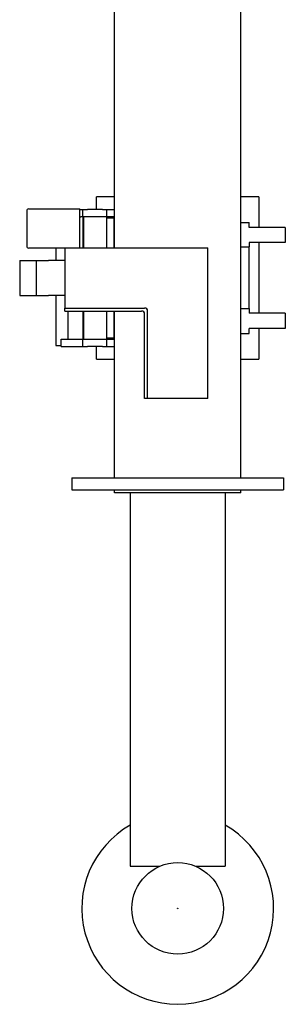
# Model space of a CAD drawing. Extents: x 1292 to 96515, y -55444 to 58338.
# Tile 44 of 80: x 6990 to 7873, y 45295 to 48565. Entities that reach past the tile are written whole.
import ezdxf

# ---------------------------------------------------------------- set-up
doc = ezdxf.new("R2010")
doc.units = 0
doc.header["$PDMODE"] = 35
doc.layers.get('0').update_dxf_attribs({"linetype": 'CONTINUOUS'})

msp = doc.modelspace()

# ---------------------------------------------------------------- linework, layer by layer
at = {"color": 130, "linetype": 'Continuous'}
for p, q in [((7305.04, 47807.25), (7305.04, 48703.25)), ((7725.04, 47043.25), (7725.04, 48703.25)), ((7305.04, 47977.25), (7245.04, 47977.25)), ((7245.04, 47935.24), (7245.04, 47977.25)), ((7785.04, 47977.25), (7725.04, 47977.25)), ((7785.04, 47977.25), (7785.04, 47875.24)), ((7013.44, 47930.25), (7013.44, 47813.25)), ((7020.04, 47936.85), (7190.04, 47936.85)), ((7190.04, 47807.25), (7190.04, 47936.85)), ((7190.04, 47935.25), (7192.72, 47935.25)), ((7192.72, 47935.25), (7200.04, 47935.25)), ((7200.04, 47910.25), (7200.04, 47935.25)), ((7200.04, 47935.25), (7215.04, 47935.25)), ((7265.04, 47935.25), (7215.04, 47935.25)), ((7265.04, 47935.25), (7280.04, 47935.25)), ((7280.04, 47910.25), (7280.04, 47935.25)), ((7280.04, 47935.25), (7305.04, 47935.25)), ((7190.04, 47910.25), (7192.72, 47910.25)), ((7200.04, 47910.25), (7192.72, 47910.25)), ((7215.04, 47910.25), (7200.04, 47910.25)), ((7200.04, 47910.25), (7200.04, 47807.24)), ((7201.89, 47910.25), (7201.89, 47807.25)), ((7265.04, 47910.25), (7215.04, 47910.25)), ((7280.04, 47910.25), (7265.04, 47910.25)), ((7278.19, 47910.25), (7278.19, 47807.25)), ((7278.19, 47907.25), (7305.04, 47907.25)), ((7305.04, 47910.25), (7280.04, 47910.25)), ((7302.54, 47907.25), (7302.54, 47807.24)), ((7725.04, 47891.25), (7752.54, 47891.25)), ((7752.54, 47875.25), (7752.54, 47891.25)), ((7872.54, 47875.25), (7752.54, 47875.25)), ((7872.54, 47875.25), (7872.54, 47825.25)), ((7872.54, 47825.25), (7752.54, 47825.25)), ((7752.54, 47825.25), (7752.54, 47810.25)), ((7785.04, 47825.24), (7785.04, 47590.24)), ((7140.04, 47806.65), (7020.04, 47806.65)), ((7110.04, 47806.64), (7110.04, 47765.24)), ((7140.04, 47807.25), (7615.04, 47807.25)), ((7140.04, 47807.25), (7140.04, 47607.25)), ((7615.04, 47307.25), (7615.04, 47807.25)), ((7725.04, 47810.25), (7752.54, 47810.25)), ((7752.54, 47606.25), (7752.54, 47810.25)), ((6990.04, 47765.25), (6990.04, 47649.25)), ((6990.04, 47765.25), (7025.04, 47765.25)), ((7025.04, 47765.25), (7045.04, 47765.25)), ((7045.04, 47765.25), (7085.75, 47765.25)), ((7045.04, 47765.25), (7045.04, 47649.25)), ((7140.04, 47765.25), (7085.75, 47765.25)), ((6990.04, 47649.25), (7025.04, 47649.25)), ((7025.04, 47649.25), (7045.04, 47649.25)), ((7045.04, 47649.25), (7085.75, 47649.25)), ((7140.04, 47649.25), (7085.75, 47649.25)), ((7110.04, 47649.24), (7110.04, 47482.95)), ((7140.04, 47597.25), (7140.04, 47607.25)), ((7140.04, 47607.25), (7405.04, 47607.25)), ((7140.04, 47597.25), (7395.04, 47597.25)), ((7150.04, 47597.24), (7150.04, 47504.25)), ((7200.04, 47597.24), (7200.04, 47504.25)), ((7201.89, 47597.25), (7201.89, 47504.25)), ((7278.19, 47597.25), (7278.19, 47504.25)), ((7302.54, 47597.24), (7302.54, 47507.25)), ((7305.04, 47043.25), (7305.04, 47597.25)), ((7405.04, 47307.25), (7405.04, 47587.25)), ((7415.04, 47307.25), (7415.04, 47597.25)), ((7725.04, 47606.25), (7752.54, 47606.25)), ((7752.54, 47606.25), (7752.54, 47590.25)), ((7872.54, 47590.25), (7752.54, 47590.25)), ((7872.54, 47590.25), (7872.54, 47539.25)), ((7725.04, 47523.25), (7752.54, 47523.25)), ((7872.54, 47539.25), (7752.54, 47539.25)), ((7752.54, 47523.25), (7752.54, 47539.25)), ((7785.04, 47539.24), (7785.04, 47437.25)), ((7128.04, 47504.25), (7135.36, 47504.25)), ((7128.04, 47479.25), (7128.04, 47504.25)), ((7135.36, 47504.25), (7200.04, 47504.25)), ((7200.04, 47504.25), (7280.04, 47504.25)), ((7200.04, 47479.25), (7200.04, 47504.25)), ((7302.54, 47507.25), (7278.19, 47507.25)), ((7280.04, 47504.25), (7305.04, 47504.25)), ((7280.04, 47479.25), (7280.04, 47504.25)), ((7302.54, 47507.25), (7305.04, 47507.25)), ((7110.04, 47482.95), (7128.04, 47482.95)), ((7128.04, 47479.25), (7135.36, 47479.25)), ((7135.36, 47479.25), (7192.72, 47479.25)), ((7192.72, 47479.25), (7200.04, 47479.25)), ((7200.04, 47479.25), (7215.04, 47479.25)), ((7265.04, 47479.25), (7215.04, 47479.25)), ((7245.04, 47437.25), (7245.04, 47479.24)), ((7265.04, 47479.25), (7280.04, 47479.25)), ((7280.04, 47479.25), (7305.04, 47479.25)), ((7245.04, 47437.25), (7305.04, 47437.25)), ((7725.04, 47437.25), (7785.04, 47437.25)), ((7415.04, 47307.25), (7405.04, 47307.25)), ((7615.04, 47307.25), (7415.04, 47307.25)), ((7163.04, 47043.25), (7213.04, 47043.25)), ((7163.04, 47043.25), (7163.04, 47003.25)), ((7213.04, 47043.25), (7817.04, 47043.25)), ((7817.04, 47043.25), (7867.04, 47043.25)), ((7867.04, 47043.25), (7867.04, 47003.25)), ((7163.04, 47003.25), (7213.04, 47003.25)), ((7213.04, 47003.25), (7817.04, 47003.25)), ((7305.04, 46993.25), (7305.04, 47003.25)), ((7725.04, 46993.25), (7725.04, 47003.25)), ((7817.04, 47003.25), (7867.04, 47003.25)), ((7725.04, 46993.25), (7305.04, 46993.25)), ((7357.54, 46993.25), (7357.54, 45753.25)), ((7672.54, 46993.25), (7672.54, 45753.25)), ((7357.54, 45753.25), (7455.59, 45753.25)), ((7574.49, 45753.25), (7672.54, 45753.25))]:
    msp.add_line(p, q, dxfattribs=at)
msp.add_circle((7515.04, 45613.25), 152.1, dxfattribs=at)
for centre, radius, start, end in [((7020.04, 47930.25), 6.6, 90, 180), ((7020.04, 47813.25), 6.6, 180, 270), ((7395.04, 47587.25), 10, 0, 90), ((7405.04, 47597.25), 10, 0, 90), ((7515.04, 45613.25), 318.6, 119.62692, 60.37308)]:
    msp.add_arc(centre, radius, start, end, dxfattribs=at)
at = {"color": 20, "linetype": 'Continuous'}
msp.add_point((7515.04, 45613.25), dxfattribs=at)

doc.saveas('drawing.dxf')
